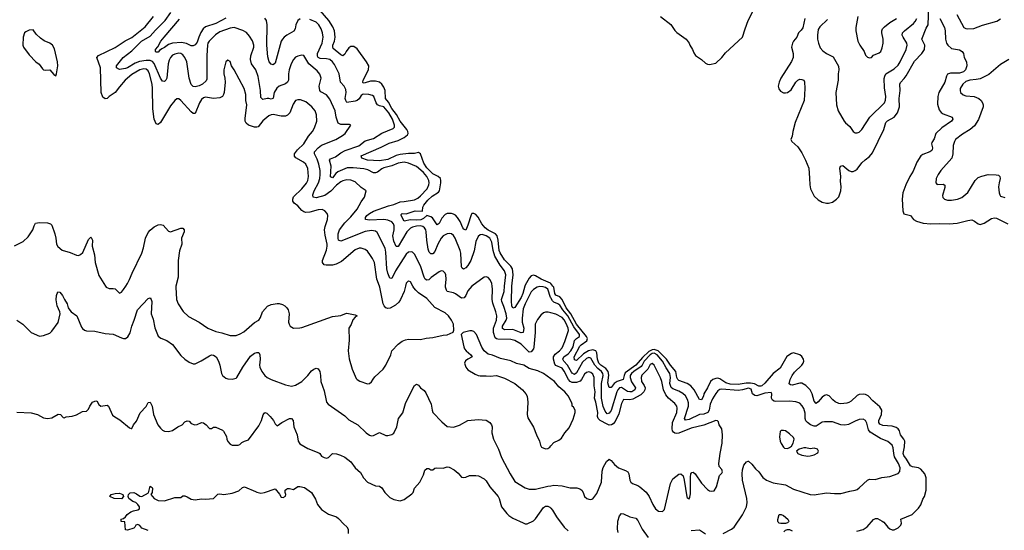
# Model space of a CAD drawing. Header units: inches. Extents: x 2001573 to 2220545, y 644482 to 846830.
# Tile 168 of 256: x 2074817 to 2084426, y 707620 to 712599. Entities that reach past the tile are written whole.
import ezdxf

# ---------------------------------------------------------------- set-up
doc = ezdxf.new("R2010")
doc.units = ezdxf.units.IN
doc.header["$MEASUREMENT"] = 0
for name, color, linetype in [('C0770', 7, 'Continuous'), ('C0771', 7, 'Continuous'), ('C0780', 7, 'Continuous'), ('C0781', 7, 'Continuous')]:
    doc.layers.add(name, color=color, linetype=linetype)

msp = doc.modelspace()

# ---------------------------------------------------------------- linework, layer by layer
at = {"layer": 'C0770', "color": 5}
for points, elevation in [([(2075654.5, 710000), (2075660.7, 709990), (2075690, 709978.4), (2075730, 709979.3), (2075750, 709974.8), (2075790, 709931.3), (2075810, 709942.8), (2075830, 709966.8), (2075852.6, 710000)], 380), ([(2076342.5, 710000), (2076340.2, 709990), (2076348.8, 709870), (2076363.8, 709830), (2076412.4, 709752.4), (2076464.9, 709704.9), (2076570, 709650.6), (2076654.8, 709590), (2076730, 709557.3), (2076790, 709545.8), (2076870, 709519.5), (2076930, 709520.4), (2076970, 709537.1), (2077003.3, 709556.7), (2077110, 709645.5), (2077150, 709668.5), (2077166.1, 709693.9), (2077186.6, 709750), (2077234.2, 709805.8), (2077270, 709821.9), (2077330, 709831.6), (2077350, 709830.9), (2077381.6, 709821.6), (2077403.6, 709810), (2077424, 709790), (2077436, 709770), (2077445.7, 709730), (2077440.4, 709650), (2077445.5, 709630), (2077456, 709610), (2077490, 709591), (2077550, 709594), (2077570, 709599.1), (2077870, 709705), (2077950, 709714), (2077990, 709732.4), (2078010, 709735.8), (2078090, 709721), (2078111.3, 709710), (2078090, 709699), (2078066.9, 709673.1), (2078052, 709628), (2078030.4, 709589.6), (2078033.7, 709473.7), (2078022.7, 709370), (2078031.8, 709291.8), (2078061.6, 709190), (2078101.7, 709101.7), (2078110.8, 709090), (2078135.3, 709075.3), (2078210, 709047.7), (2078230, 709050.6), (2078250, 709067.7), (2078265.3, 709094.7), (2078284.2, 709115.8), (2078364, 709190), (2078390, 709231), (2078440.5, 709330), (2078449.6, 709370), (2078510, 709434.9), (2078550, 709463.8), (2078582.6, 709477.4), (2078610, 709483.1), (2078730, 709481.6), (2078785.3, 709494.7), (2078850, 709499.3), (2078950, 709523), (2078990, 709527.3), (2079048.7, 709551.3), (2079055.3, 709570), (2079049.6, 709630), (2079032.8, 709670), (2079002.4, 709710), (2078970, 709740.5), (2078870, 709794), (2078790, 709882), (2078710, 709936.4), (2078681.9, 709961.9), (2078663.7, 709983.7), (2078654.5, 710000)], 380), ([(2078580.9, 710000), (2078569.1, 709950), (2078533, 709870), (2078516.4, 709843.6), (2078483.7, 709816.3), (2078433, 709787), (2078410, 709783.5), (2078390, 709791), (2078373.1, 709810), (2078363.5, 709830), (2078331.9, 709990), (2078328, 710000)], 380), ([(2079230.3, 710000), (2079230, 709999.7), (2079190, 709956.3), (2079170, 709909.6), (2079153.5, 709886.5), (2079130, 709884.4), (2079070, 709927.4), (2079050, 709936.4), (2078990, 709949.8), (2078981, 709961), (2078972, 709992), (2078972.7, 710000)], 360), ([(2080000, 709740), (2079973, 709747), (2079950, 709746.6), (2079930, 709739.7), (2079902.4, 709717.6), (2079870, 709676.2), (2079849.3, 709630.7), (2079849.1, 709550), (2079835.1, 709404.9), (2079830, 709389.8), (2079810, 709361.1), (2079790, 709356.8), (2079710, 709435.6), (2079650, 709471.9), (2079610, 709479.2), (2079484.2, 709484.2), (2079470, 709486.2), (2079457.5, 709497.5), (2079442.3, 709550), (2079439.6, 709590), (2079469.9, 709670), (2079474.1, 709710), (2079465.2, 709750), (2079435.2, 709835.2), (2079428.5, 709870), (2079431.5, 709971.5), (2079428.3, 710000)], 360), ([(2080000, 709886), (2079997.6, 709890), (2079970.4, 709970), (2079950, 709987.5), (2079924.5, 709995.5), (2079890, 709997.3), (2079868.3, 709991.7), (2079830, 709967.7), (2079810, 709945.7), (2079750, 709828.7), (2079730, 709778.4), (2079721.4, 709690), (2079721.5, 709650), (2079738.2, 709590), (2079730, 709549.7), (2079710, 709544.1), (2079630, 709578.6), (2079550, 709574.7), (2079528.5, 709588.5), (2079530.5, 709610), (2079563.8, 709670), (2079569.6, 709690), (2079565.4, 709730), (2079543.2, 709803.2), (2079522.1, 709850), (2079519.7, 709870), (2079544.2, 709950), (2079549.8, 710000)], 340), ([(2079747, 710000), (2079727.5, 709930), (2079710, 709891.3), (2079650, 709792.6), (2079630, 709784.7), (2079620.2, 709810), (2079615.3, 709855.3), (2079620.8, 710000)], 320), ([(2074790, 709668), (2074848.5, 709630), (2074904.9, 709570), (2074930, 709550.4), (2075010, 709514.4), (2075050, 709518.4), (2075110, 709542), (2075130, 709560.5), (2075192.6, 709647.4), (2075212.4, 709730), (2075209.7, 709750), (2075183.5, 709810), (2075173.6, 709866.4), (2075175.1, 709910), (2075190, 709944.7), (2075210, 709941), (2075234, 709910), (2075254, 709870), (2075282, 709830), (2075290.6, 709790), (2075305.1, 709765.1), (2075319.1, 709750), (2075375.8, 709710), (2075421.5, 709601.5), (2075429.3, 709589.3), (2075450, 709572.9), (2075470, 709565.8), (2075550, 709561.6), (2075650, 709539.8), (2075730, 709532.1), (2075810, 709495.3), (2075830, 709490.3), (2075850, 709491.7), (2075873, 709507), (2075896, 709544), (2075912.7, 709610), (2075935.9, 709670), (2075966, 709770), (2076070, 709880.5), (2076090, 709887.3), (2076101.6, 709870), (2076106.4, 709850), (2076100.3, 709730), (2076119.7, 709679.7), (2076134.8, 709594.8), (2076170, 709514), (2076194, 709494), (2076252.2, 709472.2), (2076310, 709431.6), (2076390, 709326), (2076430, 709287.7), (2076470, 709259.1), (2076510, 709242), (2076530, 709243), (2076588.3, 709271.7), (2076670, 709322.4), (2076690, 709330.3), (2076710, 709328.5), (2076733.4, 709310), (2076756.9, 709270), (2076770.5, 709229.5), (2076785.5, 709150), (2076797.3, 709130), (2076830, 709104.9), (2076850, 709095.5), (2076890, 709093.4), (2076930, 709104), (2076936, 709110), (2076994.2, 709210), (2077070, 709318.9), (2077110, 709348.7), (2077130, 709354.4), (2077150, 709353.4), (2077159.5, 709330), (2077163.6, 709290), (2077157.4, 709230), (2077161.7, 709210), (2077179.5, 709170), (2077209.4, 709129.4), (2077231, 709111), (2077270, 709091.3), (2077410, 709039.6), (2077470, 709025.7), (2077510, 709034.4), (2077570, 709072.2), (2077629.6, 709130), (2077665.7, 709174.3), (2077688.6, 709191.4), (2077710, 709200.3), (2077730, 709195.8), (2077747.7, 709167.7), (2077754.3, 709130), (2077755.8, 709070), (2077790, 708981), (2077806.5, 708886.5), (2077812, 708870), (2077827, 708850), (2077990, 708735.3), (2078030, 708698.7), (2078117.3, 708650), (2078197.3, 708570), (2078230, 708548), (2078250, 708542), (2078270, 708543), (2078330, 708573), (2078390, 708543.8), (2078410, 708543.8), (2078450, 708554.9), (2078470, 708567.7), (2078497, 708630), (2078515.1, 708710), (2078554.7, 708765.3), (2078583.6, 708856.4), (2078650, 708996.3), (2078670, 709033.4), (2078690, 709044.9), (2078710, 709034), (2078728, 709010), (2078763, 708983), (2078780.7, 708960.7), (2078831.8, 708850), (2078842.4, 708790), (2078850.5, 708770), (2078936.3, 708676.3), (2078990, 708633), (2079050, 708625.5), (2079110, 708646.4), (2079190, 708690.4), (2079290, 708701.6), (2079370, 708694.8), (2079404.7, 708670), (2079421, 708650), (2079427.3, 708630), (2079426, 708570), (2079441.6, 708510), (2079488.8, 708410), (2079519.5, 708330), (2079603.1, 708170), (2079650, 708097.1), (2079750, 708033.4), (2079790, 708022.6), (2079850, 708020.8), (2079970, 708050.2), (2080000, 708054.7)], 360), ([(2080000, 709097.4), (2079929.3, 709150), (2079873.6, 709173.6), (2079790, 709196.3), (2079737.2, 709230), (2079665.1, 709245.1), (2079610, 709271.2), (2079510, 709296.3), (2079430, 709327.3), (2079390, 709338), (2079351.2, 709371.2), (2079326.3, 709406.3), (2079275.1, 709530), (2079250, 709559), (2079230, 709565.2), (2079210, 709565.2), (2079144.7, 709550), (2079124.7, 709530), (2079150.7, 709410), (2079158.8, 709390), (2079174.8, 709370), (2079221, 709330), (2079231.3, 709310), (2079190, 709289.4), (2079167.4, 709272.6), (2079159.3, 709250), (2079170, 709211.3), (2079190, 709186), (2079260.9, 709140.9), (2079290, 709130.6), (2079310, 709125.5), (2079370, 709127.7), (2079410, 709123), (2079470, 709130.4), (2079550, 709103.1), (2079650.3, 709050.3), (2079723, 708990), (2079757.3, 708950), (2079768, 708928), (2079776.4, 708870), (2079768.4, 708750), (2079775.6, 708715.6), (2079830, 708624.7), (2079860.5, 708550), (2079891, 708490), (2079901, 708450), (2079910.7, 708430.7), (2079950, 708414.8), (2079970, 708417.3), (2079990, 708430.8), (2080000, 708442.1)], 380), ([(2074790, 708770.6), (2074930, 708766.7), (2074990, 708748.4), (2075050, 708717.1), (2075088.6, 708708.6), (2075130, 708716.3), (2075191.6, 708751.6), (2075214, 708750), (2075241, 708721), (2075250, 708718), (2075270, 708726), (2075328.4, 708731.6), (2075370, 708744.7), (2075430, 708778), (2075470, 708781), (2075490, 708802), (2075501.2, 708830), (2075529.2, 708870), (2075550, 708880.7), (2075570, 708881), (2075590, 708846), (2075610, 708830.7), (2075670, 708838.8), (2075684.7, 708830), (2075723.4, 708743.4), (2075744.9, 708724.9), (2075795.8, 708695.8), (2075890, 708618), (2075906, 708614), (2075910, 708614), (2075929, 708650), (2075957.2, 708682.8), (2075994, 708766), (2076051.9, 708828.1), (2076070, 708864.7), (2076090, 708870.6), (2076110, 708831.3), (2076123.8, 708750), (2076166.4, 708650), (2076190, 708616.3), (2076210, 708597.3), (2076230, 708586), (2076270, 708584), (2076310, 708594), (2076361.2, 708630), (2076401.2, 708650), (2076430, 708678.8), (2076450, 708686.8), (2076470, 708682.8), (2076490, 708660.7), (2076527, 708647), (2076549.5, 708650.5), (2076590, 708671), (2076610, 708667.3), (2076636, 708650), (2076670, 708612), (2076690, 708612), (2076710, 708624.7), (2076730, 708624.7), (2076798, 708598), (2076807.5, 708587.5), (2076834.4, 708534.4), (2076838.8, 708510), (2076850, 708486), (2076870, 708460.7), (2076890, 708450.8), (2076950, 708451), (2076964.7, 708455.3), (2076984.8, 708475.2), (2077009.5, 708490.5), (2077050, 708501), (2077150, 708638), (2077177.4, 708690), (2077193.3, 708746.7), (2077210, 708767.3), (2077230, 708762), (2077263.1, 708730), (2077295.3, 708690), (2077310, 708658.8), (2077330, 708638.8), (2077375.1, 708670), (2077449.8, 708710.2), (2077470.8, 708710), (2077486, 708690), (2077491.7, 708630), (2077525.7, 708550), (2077535.5, 708490), (2077550, 708464), (2077630, 708416), (2077736.3, 708376.3), (2077747.7, 708367.7), (2077764.1, 708344.1), (2077788.6, 708328.6), (2077810, 708323.1), (2077831, 708329), (2077870, 708367.3), (2077910, 708364), (2077946.8, 708353.2), (2077990, 708331.7), (2078050, 708288.5), (2078092.2, 708230), (2078142, 708182), (2078173.4, 708130), (2078210, 708087.7), (2078290, 708053.4), (2078330, 708050.7), (2078350, 708034), (2078381.1, 707990), (2078430, 707939.5), (2078470, 707918.7), (2078530, 707906.7), (2078550, 707912.4), (2078570, 707920.5), (2078645.1, 707974.9), (2078657, 707990), (2078670, 708030.8), (2078722.7, 708090), (2078758, 708162), (2078770, 708204.7), (2078790, 708222), (2078810, 708222.8), (2078830, 708211), (2078848.9, 708211.1), (2078870, 708226), (2078889.5, 708230.5), (2078950, 708227.3), (2078990, 708237.3), (2079010, 708234.8), (2079058.8, 708210), (2079097.3, 708177.3), (2079130, 708138.8), (2079150, 708134), (2079170, 708137.3), (2079206.8, 708153.2), (2079270, 708155.8), (2079296, 708150), (2079350, 708120.4), (2079370, 708101.6), (2079405.1, 708045.1), (2079487.9, 707947.9), (2079497.6, 707930), (2079520.3, 707850), (2079570, 707784.9), (2079590, 707765.5), (2079630, 707739.3), (2079730, 707692), (2079750, 707684.4), (2079770, 707683.8), (2079830, 707711.8), (2079850, 707730.4), (2079930, 707843.1), (2079950, 707854.9), (2079970, 707855.8), (2079990, 707845.5), (2080000, 707834.2)], 340), ([(2076070, 707619), (2076010, 707642), (2075990, 707668), (2075970, 707675.3), (2075951.6, 707668.4), (2075942, 707650), (2075930, 707642), (2075870, 707622), (2075850, 707626), (2075842, 707702), (2075807.3, 707707.3), (2075806, 707730), (2075830, 707734), (2075850, 707752), (2075865.6, 707774.4), (2075900.2, 707799.8), (2075929.1, 707810.9), (2075970, 707818), (2075988, 707830), (2075985.2, 707850), (2075971.4, 707871.4), (2075949, 707890), (2075921.3, 707901.3), (2075880.9, 707930), (2075874.5, 707950), (2075878, 707970), (2075896.1, 707983.9), (2075930, 707988.7), (2075956.9, 707976.9), (2075990, 707953), (2076010, 707950.6), (2076074.6, 707985.4), (2076090, 708050.6), (2076110, 708038), (2076113.4, 708030), (2076110.7, 707990), (2076098, 707970), (2076128, 707930), (2076169, 707909), (2076230, 707907), (2076330, 707939.3), (2076390, 707938.8), (2076410, 707956), (2076430, 707954.8), (2076450, 707947.3), (2076490, 707924), (2076530, 707917.3), (2076590, 707926.8), (2076630, 707924), (2076709.5, 707930.5), (2076750, 707970.7), (2076770, 707976.3), (2076810, 707970.6), (2076890, 707983), (2076955.1, 708004.9), (2076990, 708036), (2077010, 708042.8), (2077119.5, 707999.5), (2077130, 707991), (2077170, 707982.8), (2077206, 707990), (2077310, 708024.7), (2077353.7, 707973.7), (2077370, 707942), (2077390, 707941), (2077410, 707954), (2077415.3, 707970), (2077409, 707989), (2077409, 708010), (2077420.2, 708019.8), (2077430, 708026), (2077450, 708026), (2077490, 708018), (2077530, 708046), (2077552.5, 708047.5), (2077596.9, 708036.9), (2077664, 707990), (2077703.8, 707923.8), (2077723.1, 707870), (2077761.9, 707821.9), (2077830, 707778.2), (2077910.5, 707750), (2077930, 707734.4), (2077978.9, 707678.9), (2078010, 707653.4), (2078021.3, 707630), (2078022.6, 707590)], 320)]:
    msp.add_lwpolyline(points, dxfattribs=dict(at, elevation=elevation))
at = {"layer": 'C0770', "color": 5, "elevation": 320}
msp.add_lwpolyline([(2075810, 707927.6), (2075738, 707930), (2075697.2, 707950), (2075709, 707970), (2075750, 707978.9), (2075790, 707981.1), (2075824, 707970), (2075831, 707950)], close=True, dxfattribs=at)
at = {"layer": 'C0771', "color": 5}
for points, elevation in [([(2079620.8, 710000), (2079622, 710030), (2079631.4, 710111.4), (2079626.3, 710170), (2079610, 710196.7), (2079550, 710256.6), (2079505.6, 710325.6), (2079497.6, 710350), (2079486.6, 710450), (2079477.3, 710490), (2079459.7, 710510), (2079390, 710546.4), (2079361.3, 710570), (2079327, 710610), (2079290, 710675.2), (2079270, 710698.3), (2079249.2, 710710.8), (2079230, 710708.2), (2079222.7, 710697.3), (2079190, 710594.5), (2079170, 710548.2), (2079150, 710557.4), (2079140.9, 710570), (2079115, 710630), (2079090, 710670.9), (2079070, 710692), (2079050, 710703.8), (2079030, 710708.9), (2078990, 710708.2), (2078970, 710700.6), (2078936.2, 710663.8), (2078910, 710611.5), (2078890, 710599.7), (2078846.3, 710666.3), (2078830, 710676.8), (2078790, 710688.6), (2078758.8, 710661.2), (2078731.3, 710648.7), (2078690, 710644.1), (2078630, 710646.4), (2078570, 710633.5), (2078539.8, 710690), (2078540.6, 710699.4), (2078548.7, 710710), (2078590, 710707.2), (2078676.6, 710736.6), (2078747.6, 710732.4), (2078752, 710770), (2078760.4, 710790), (2078799.2, 710840.8), (2078843.2, 710876.8), (2078904.2, 710915.8), (2078914.4, 710930), (2078926.9, 711010), (2078928, 711030), (2078922.6, 711050), (2078900.2, 711070), (2078850, 711097.7), (2078790, 711153.2), (2078760, 711200), (2078730, 711291.4), (2078710, 711303.2), (2078670, 711293.3), (2078610, 711295.9), (2078530, 711285.8), (2078490, 711275.1), (2078410, 711235.4), (2078330, 711221.8), (2078210, 711227.9), (2078156.9, 711250), (2078148.9, 711271.1), (2078344, 711355.9), (2078423.7, 711396.3), (2078510, 711420.9), (2078570, 711451.9), (2078603.1, 711476.9), (2078609.9, 711490), (2078606.6, 711510), (2078595.7, 711530), (2078529.6, 711609.6), (2078493.9, 711673.9), (2078450, 711734.4), (2078414.9, 711794.9), (2078387, 711830), (2078384.5, 711910), (2078370, 711942.9), (2078350, 711971.7), (2078327.8, 711990), (2078290, 712001.5), (2078240.1, 711999.9), (2078190, 711982.3), (2078170, 711980.7), (2078166.2, 711990), (2078170.7, 712010), (2078222.5, 712110), (2078224.2, 712150), (2078203.2, 712190), (2078110, 712314), (2078076.5, 712336.5), (2078050, 712337), (2078030, 712325.5), (2078003.2, 712290), (2077990, 712262.4), (2077970, 712246.2), (2077950, 712256.5), (2077878, 712318), (2077871.6, 712330), (2077874.3, 712350), (2077888.7, 712390), (2077896.5, 712430), (2077889.9, 712490), (2077873.4, 712530), (2077834.7, 712590), (2077683.7, 712763.7)], 320), ([(2078328, 710000), (2078301.2, 710070), (2078278.6, 710230), (2078261.2, 710270), (2078240.6, 710300.6), (2078210, 710341.1), (2078190, 710358.5), (2078150, 710370.9), (2078130, 710369.7), (2078090, 710353.5), (2077958.3, 710241.7), (2077906.3, 710213.7), (2077870, 710205.4), (2077806.7, 710206.7), (2077789.5, 710210), (2077771.1, 710230), (2077772.5, 710252.5), (2077810, 710352.4), (2077818.5, 710390), (2077818.1, 710410), (2077797.3, 710497.3), (2077790.6, 710550), (2077797.2, 710582.9), (2077820.3, 710650), (2077823.1, 710690), (2077816.3, 710710), (2077795.6, 710735.6), (2077768, 710748), (2077730, 710745.7), (2077650, 710722.2), (2077610, 710720.6), (2077590, 710725.4), (2077570, 710739), (2077530, 710783.4), (2077494.4, 710810), (2077482.6, 710830), (2077481.7, 710850), (2077489.4, 710870.6), (2077570.7, 710950), (2077615.5, 711004.5), (2077627.7, 711030), (2077635.9, 711070), (2077629.2, 711149.2), (2077610, 711189.7), (2077586.6, 711210), (2077512.2, 711252.2), (2077498.5, 711270), (2077500.3, 711290), (2077529.8, 711330), (2077589.1, 711390), (2077636.7, 711463.3), (2077675.8, 711510), (2077695.2, 711544.8), (2077717.3, 711610), (2077715.1, 711670), (2077701.1, 711710), (2077669.7, 711750), (2077610, 711797.4), (2077557.7, 711817.7), (2077530, 711818.7), (2077507.8, 711812.2), (2077484.8, 711775.2), (2077452.6, 711690), (2077431.6, 711668.4), (2077410, 711658), (2077370, 711658.4), (2077290, 711674.5), (2077270, 711671.4), (2077250, 711661.2), (2077190, 711611.5), (2077144.6, 711555.4), (2077130, 711549.8), (2077110, 711550.7), (2077051.1, 711570), (2077028.9, 711588.9), (2077017.7, 711610), (2077016.2, 711636.2), (2077032.5, 711770), (2077025.5, 711810), (2077024.1, 711870), (2077009, 711929), (2076910.7, 712110.7), (2076884.5, 712150), (2076871.5, 712191.5), (2076850, 712205.2), (2076830, 712188.7), (2076809.1, 712110), (2076809.1, 712070), (2076818.7, 712030), (2076820.9, 711990), (2076811.9, 711890), (2076807.7, 711870), (2076795.5, 711850), (2076770, 711836.5), (2076710, 711830.6), (2076630, 711843.2), (2076610, 711838.8), (2076590, 711822), (2076572.1, 711790), (2076530, 711685.1), (2076516.7, 711683.3), (2076510, 711683), (2076490, 711699.7), (2076390, 711811.2), (2076370, 711826.6), (2076350, 711826.3), (2076330, 711811.3), (2076290, 711759.2), (2076190, 711596.3), (2076170, 711577.4), (2076150, 711583.5), (2076129.9, 711630), (2076115.7, 711730), (2076113.7, 711930), (2076109.5, 711970), (2076085.2, 712070), (2076070, 712101.4), (2076050, 712117.6), (2076030, 712120.5), (2075990, 712110.4), (2075910, 712063.4), (2075847, 712010), (2075790, 711945), (2075750, 711887.9), (2075689.5, 711850.5), (2075670, 711831.1), (2075650, 711828.3), (2075630, 711844.7), (2075612.7, 711890), (2075606.2, 712130), (2075569.8, 712230.2), (2075586, 712250), (2075750, 712327.7), (2075847, 712392.9), (2075910, 712425.1), (2076042.5, 712530), (2076123.7, 712630)], 380), ([(2078972.7, 710000), (2078978.9, 710070), (2078976.4, 710110), (2078970, 710126), (2078950, 710146.6), (2078930, 710149.5), (2078910, 710140.7), (2078833.4, 710086.6), (2078810, 710062.7), (2078790, 710060.3), (2078775.8, 710070), (2078763.9, 710090), (2078733.5, 710190), (2078690, 710276.9), (2078670, 710311.5), (2078650, 710331.6), (2078636.2, 710336.2), (2078610, 710330.9), (2078590, 710313.1), (2078484.8, 710150), (2078450, 710077), (2078430, 710078.4), (2078410, 710126.6), (2078400.7, 710170), (2078390.9, 710330.9), (2078383.7, 710370), (2078304.2, 710524.2), (2078290, 710537.2), (2078250, 710544.5), (2078190, 710535.3), (2077950, 710439.2), (2077930, 710449.6), (2077925.4, 710470), (2077925.6, 710510), (2077936.8, 710550), (2077990, 710619.3), (2078050, 710676.5), (2078110.6, 710750), (2078150, 710823.1), (2078181.3, 710870), (2078198, 710930), (2078150, 710963.5), (2078090, 711018.3), (2078050, 711033.8), (2078010, 711036.2), (2077970, 711029), (2077950, 711018.6), (2077910, 710985.2), (2077852.8, 710927.2), (2077794.4, 710885.6), (2077710, 710863.4), (2077681.1, 710870), (2077677.1, 710890), (2077691.9, 710930), (2077732.5, 711007.5), (2077744.8, 711050), (2077750.4, 711090), (2077749.4, 711130), (2077736.9, 711190), (2077720.4, 711240.4), (2077694.5, 711290), (2077695.7, 711310), (2077729, 711351), (2077763.1, 711376.9), (2077901.6, 711430), (2077968, 711470), (2077992.1, 711490), (2078048, 711570), (2078036.5, 711576.5), (2078018.4, 711578.4), (2077950, 711578), (2077925.3, 711590), (2077904.7, 711650), (2077895.4, 711710), (2077844.6, 711824.6), (2077810, 711866.8), (2077757.5, 711897.5), (2077744.8, 711910), (2077741, 711950), (2077758.2, 712030), (2077746.6, 712066.6), (2077719.7, 712099.7), (2077638.9, 712170), (2077590, 712249.5), (2077570, 712253.6), (2077530, 712245.1), (2077510, 712233), (2077490.3, 712210), (2077468, 712170), (2077448.6, 712111.4), (2077440.9, 712070), (2077440.2, 712010), (2077430.2, 711990), (2077410, 711975.3), (2077350, 711950.6), (2077327.2, 711932.8), (2077299.7, 711890), (2077290, 711835.3), (2077286, 711830), (2077270, 711825.4), (2077250, 711832), (2077231.5, 711831.5), (2077190, 711822.7), (2077170, 711839.5), (2077165.7, 711910), (2077146, 712046), (2077121.7, 712110), (2077079.3, 712170), (2077068.3, 712210), (2077072.5, 712247.5), (2077100.7, 712330), (2077101.2, 712350), (2077090, 712393.6), (2077060, 712440), (2077030, 712473.7), (2076994.2, 712494.2), (2076910, 712522.3), (2076870, 712516.5), (2076770, 712479.6), (2076729.3, 712450.7), (2076664.9, 712390), (2076654.5, 712370), (2076651, 712350), (2076643.1, 712250), (2076642.2, 712017.8), (2076635.9, 712004.1), (2076601.3, 711970), (2076570, 711954.7), (2076530, 711946.2), (2076510, 711948.4), (2076490, 711967.6), (2076470, 712029.2), (2076448.7, 712190), (2076430, 712232), (2076410, 712255.9), (2076389.2, 712269.2), (2076370, 712272.4), (2076330, 712264.3), (2076307.5, 712252.5), (2076287.3, 712230), (2076275, 712205), (2076265.7, 712170), (2076251.6, 712028.4), (2076244, 712010), (2076230, 711997.6), (2076210, 712001.4), (2076190, 712028.4), (2076130, 712173.2), (2076112.3, 712192.3), (2076090, 712200.3), (2076050, 712202.7), (2075987, 712193), (2075944.3, 712175.7), (2075870, 712129.1), (2075850, 712123.4), (2075790, 712115.1), (2075762.9, 712130), (2075761.6, 712150), (2075827.1, 712230), (2075910, 712296.6), (2076005.6, 712390), (2076090, 712438.3), (2076143, 712497), (2076238.3, 712590), (2076292.5, 712670)], 360), ([(2076827.3, 712612.7), (2076730, 712561.2), (2076630, 712528.7), (2076608.3, 712511.7), (2076583.9, 712476.1), (2076564, 712430), (2076550, 712378.7), (2076530, 712353), (2076510, 712343.5), (2076490, 712346), (2076446.1, 712366.1), (2076397.5, 712377.5), (2076309.6, 712370.4), (2076270, 712357.5), (2076230, 712329.2), (2076203.4, 712316.6), (2076181.7, 712298.3), (2076170, 712281.3), (2076150, 712282.4), (2076141.6, 712290), (2076143.6, 712310), (2076166.4, 712333.6), (2076196.2, 712390), (2076226.5, 712430), (2076376.8, 712603.2)], 340), ([(2077553.5, 712606.5), (2077530.4, 712590), (2077513.4, 712550), (2077506.4, 712510), (2077494.1, 712485.9), (2077424.4, 712450), (2077397.8, 712430), (2077381.2, 712410), (2077370, 712389.7), (2077310, 712176), (2077290, 712158.7), (2077270, 712167.2), (2077253.3, 712190), (2077238.1, 712238.1), (2077228.4, 712351.6), (2077233, 712550), (2077224.8, 712590), (2077210, 712614.7)], 340), ([(2079549.8, 710000), (2079562.3, 710110), (2079548.8, 710148.8), (2079505, 710205), (2079454.1, 710294.1), (2079436.4, 710350), (2079426.2, 710430), (2079406, 710470), (2079370, 710492.3), (2079330, 710504.1), (2079310, 710499.8), (2079290, 710484), (2079270, 710437), (2079254, 710346), (2079218.6, 710250), (2079190, 710201.5), (2079170, 710180.4), (2079148, 710168), (2079134.9, 710174.9), (2079130, 710188.7), (2079120.9, 710320.9), (2079114.8, 710350), (2079066.5, 710470), (2079050, 710494.5), (2079030, 710509.8), (2079010, 710513.8), (2078990, 710511.6), (2078950, 710492.7), (2078930, 710468.6), (2078897, 710410), (2078870, 710339.8), (2078850, 710317.3), (2078830, 710315.3), (2078813.3, 710333.3), (2078803.1, 710363.1), (2078789, 710449), (2078784.5, 710530), (2078779.4, 710550), (2078767.7, 710570), (2078750, 710582.7), (2078730, 710587.7), (2078690, 710587.4), (2078650, 710576.3), (2078630, 710565.6), (2078595.5, 710530), (2078510, 710387.7), (2078490, 710388.2), (2078470, 710438.3), (2078460.1, 710490), (2078471.7, 710550), (2078472.4, 710590), (2078466, 710610), (2078450, 710627.3), (2078410, 710643.4), (2078370, 710649.5), (2078230, 710643.1), (2078191.8, 710650), (2078190.9, 710670), (2078206.3, 710690), (2078230.9, 710710), (2078270, 710732.2), (2078417, 710782.9), (2078470, 710796.4), (2078530, 710822.3), (2078570, 710825.3), (2078670, 710843.9), (2078701.2, 710858.8), (2078730, 710883.2), (2078793, 710950), (2078809.8, 710990), (2078812.6, 711010), (2078810.5, 711030), (2078791.4, 711070), (2078756.4, 711110), (2078710, 711152.5), (2078690, 711166.5), (2078610, 711201.7), (2078570, 711209.2), (2078510, 711198.7), (2078450, 711172.8), (2078370, 711153.3), (2078350, 711143.7), (2078310, 711111.4), (2078290, 711105), (2078270, 711107.3), (2078215, 711135), (2078174.6, 711145.4), (2078070, 711155.8), (2078013.3, 711153.3), (2077923.2, 711116.8), (2077901.8, 711098.2), (2077870, 711057.7), (2077850, 711065.6), (2077856.5, 711170), (2077840.6, 711230), (2077850, 711243.6), (2077899.4, 711260.6), (2077950, 711299.8), (2077994.9, 711325.1), (2078128.4, 711370), (2078190, 711418.8), (2078270, 711442.2), (2078350, 711492.8), (2078463.3, 711536.7), (2078476.1, 711550), (2078476.5, 711570), (2078455.8, 711630), (2078418.8, 711690), (2078370, 711748.5), (2078330, 711758.1), (2078309.6, 711769.6), (2078295.4, 711790), (2078272.6, 711850), (2078258.8, 711858.8), (2078224, 711870), (2078170, 711872.1), (2078150, 711858.8), (2078130.9, 711829.1), (2078110.1, 711809.9), (2078090, 711803.4), (2078010, 711793.3), (2077998.5, 711810), (2077995.1, 711830), (2078002.5, 711890), (2077998.8, 711918.8), (2077983.5, 711950), (2077947.3, 711990), (2077936.1, 712070), (2077890, 712163.1), (2077870, 712187.9), (2077842.6, 712210), (2077810, 712219.1), (2077750, 712222), (2077730.4, 712230.4), (2077723.9, 712243.9), (2077724.7, 712270), (2077768.8, 712370), (2077777.2, 712430), (2077771.7, 712470), (2077759.1, 712510), (2077735, 712550), (2077710, 712573.8), (2077650, 712602.2)], 340), ([(2074767.1, 710392.9), (2074850, 710435.3), (2074898.3, 710481.7), (2074946.2, 710550), (2074956.9, 710590), (2074970, 710614.9), (2075010, 710623.1), (2075090, 710618.3), (2075119.1, 710610), (2075130, 710594.8), (2075159, 710510), (2075170.2, 710470), (2075176.9, 710410), (2075190, 710386), (2075232.2, 710352.2), (2075310.1, 710330.1), (2075370, 710301.5), (2075390, 710300.3), (2075410, 710308.5), (2075431.8, 710328.2), (2075490, 710456), (2075510, 710478), (2075514.4, 710474.4), (2075526.8, 710450), (2075526, 710390), (2075546, 710306), (2075555.2, 710230), (2075590, 710104), (2075654.5, 710000)], 380), ([(2075852.6, 710000), (2075870, 710025.5), (2075890, 710064.9), (2075913.6, 710126.4), (2076010, 710322), (2076026.3, 710373.7), (2076045.3, 710470), (2076070, 710523.1), (2076090, 710547.2), (2076130, 710580.3), (2076170, 710599), (2076190, 710602.3), (2076216.7, 710596.7), (2076270, 710538), (2076290, 710530.4), (2076390, 710564.9), (2076410, 710566), (2076422.8, 710550), (2076420.7, 710530), (2076395.5, 710470), (2076399.5, 710410), (2076375.6, 710344.4), (2076364.2, 710250), (2076363, 710090), (2076342.5, 710000)], 380), ([(2079428.3, 710000), (2079425.3, 710025.3), (2079410, 710063.7), (2079390, 710084.5), (2079370, 710091.6), (2079350, 710087.3), (2079230.3, 710000)], 360), ([(2080000, 710025.7), (2079996.4, 710030), (2079907.6, 710067.6), (2079850, 710102.3), (2079830, 710108.2), (2079810, 710102.7), (2079790, 710079.9), (2079749.8, 710010.2), (2079747, 710000)], 320), ([(2078654.5, 710000), (2078630, 710043.6), (2078614, 710050), (2078610, 710051.2), (2078588, 710030), (2078580.9, 710000)], 380)]:
    msp.add_lwpolyline(points, dxfattribs=dict(at, elevation=elevation))
at = {"layer": 'C0771', "color": 5, "elevation": 420}
msp.add_lwpolyline([(2074950, 712502), (2074910, 712497.2), (2074877.5, 712482.5), (2074864, 712470), (2074850.5, 712430), (2074846.4, 712350), (2074854.8, 712330), (2074910, 712257.3), (2074974.8, 712190), (2075005.8, 712165.8), (2075039.1, 712119.1), (2075050, 712110.8), (2075070, 712106.8), (2075110, 712111), (2075150, 712064.7), (2075170, 712052), (2075177.2, 712070), (2075189.5, 712150), (2075187.6, 712190), (2075156.2, 712316.2), (2075138.4, 712350), (2075112.3, 712370), (2075054.6, 712394.6), (2075019.6, 712419.6), (2074979.3, 712459.3)], close=True, dxfattribs=at)
at = {"layer": 'C0780', "color": 5}
for points, elevation in [([(2082988, 707610), (2083050, 707626.7), (2083086.1, 707653.9), (2083150, 707723.8), (2083170, 707734.9), (2083190, 707735.5), (2083234, 707710), (2083250, 707698), (2083290.5, 707650), (2083310, 707632.7), (2083330, 707623), (2083350, 707623), (2083390, 707643.8), (2083416.2, 707670), (2083421.6, 707690), (2083417.2, 707730), (2083525.9, 707774.1), (2083590, 707835.5), (2083612.3, 707867.7), (2083630, 707924.7), (2083646, 707950), (2083662.9, 708010), (2083664.6, 708130), (2083649.9, 708170), (2083610, 708214.8), (2083590, 708228.3), (2083530, 708237.5), (2083509.5, 708249.5), (2083472.4, 708312.4), (2083444.4, 708350), (2083437.5, 708370), (2083452.3, 708432.3), (2083454.2, 708490), (2083445.7, 708510), (2083414, 708550), (2083402.9, 708590), (2083390.5, 708610), (2083370, 708622.9), (2083330, 708636.4), (2083241.2, 708641.2), (2083210, 708653.3), (2083200.2, 708670), (2083202.4, 708690), (2083228.5, 708750), (2083231.1, 708791.1), (2083210, 708822.7), (2083142.6, 708882.6), (2083098.6, 708930), (2083070, 708943.6), (2083050, 708946.8), (2083010, 708942.6), (2082990, 708933.2), (2082930, 708879.3), (2082910, 708867.8), (2082890, 708860.5), (2082830, 708854.5), (2082810, 708856.1), (2082774.3, 708874.3), (2082751.9, 708891.9), (2082717.7, 708930), (2082690, 708940.2), (2082670, 708934.6), (2082650, 708918), (2082610, 708871.9), (2082590, 708856.4), (2082570, 708878.7), (2082550.3, 708950.4), (2082530.9, 708990.9), (2082490, 709032.8), (2082450, 709053.3), (2082430, 709053.8), (2082355.5, 709035.5), (2082338, 709038), (2082327.4, 709047.4), (2082337, 709090), (2082355.6, 709130), (2082379.3, 709160.7), (2082450.6, 709230), (2082463.2, 709250), (2082468.1, 709270), (2082466.8, 709290), (2082450, 709314.5), (2082430, 709329.8), (2082370, 709349.7), (2082350, 709345.4), (2082304.7, 709315.3), (2082239.1, 709200.9), (2082170, 709150.3), (2082090, 709055.8), (2082059.3, 709030), (2082050, 709025.4), (2082030, 709026.8), (2081989.5, 709049.5), (2081950, 709056.3), (2081906.1, 709053.8), (2081830, 709041.1), (2081750, 709045.7), (2081710, 709058.6), (2081650, 709097.1), (2081630, 709101.9), (2081610, 709100.3), (2081580.4, 709090), (2081558, 709070), (2081530, 709007.8), (2081493.4, 708950), (2081490, 708927.6), (2081470, 708891.3), (2081450, 708894.7), (2081399.5, 708990), (2081367.4, 709027.4), (2081330, 709052), (2081250, 709081.5), (2081241, 709090), (2081230.6, 709110.6), (2081220.9, 709170), (2081168.8, 709228.8), (2081130, 709290.2), (2081048.7, 709368.7), (2081010, 709383.7), (2080990, 709381.2), (2080957.8, 709362.2), (2080895.5, 709304.5), (2080829.7, 709230), (2080726, 709154), (2080714.7, 709130), (2080707.9, 709090), (2080648.9, 709071.1), (2080620.1, 709050), (2080590, 709012), (2080570, 709011.3), (2080558.1, 709058.1), (2080566.3, 709133.7), (2080560.2, 709170), (2080537, 709197), (2080489.4, 709229.4), (2080468.9, 709250), (2080454.5, 709290), (2080450, 709350), (2080438.5, 709370), (2080410, 709380.1), (2080369.1, 709370.9), (2080318.9, 709341.1), (2080250, 709277.2), (2080230, 709281.6), (2080229.5, 709310), (2080284.2, 709415.8), (2080297.4, 709430), (2080352.8, 709467.2), (2080358.5, 709490), (2080347.6, 709510), (2080250.6, 709630), (2080196.8, 709730), (2080150.6, 709790), (2080110, 709871), (2080090, 709895.9), (2080050, 709913.4), (2080040.6, 709930), (2080030, 709990), (2080021.6, 710000)], 320), ([(2081683.7, 707590), (2081763.7, 707630), (2081789.6, 707650), (2081871.5, 707770), (2081909.6, 707850), (2081915.1, 707890), (2081914.5, 707930), (2081871.7, 708110), (2081867.3, 708170), (2081871.8, 708210), (2081885.3, 708254.7), (2081910, 708286.8), (2081926, 708294), (2081930, 708294.8), (2081963.6, 708263.6), (2081998, 708218), (2082030, 708188.7), (2082070, 708135.8), (2082105.5, 708110), (2082170, 708083.6), (2082290, 708064.4), (2082370, 708020.3), (2082530, 707970.3), (2082570, 707965.3), (2082690, 707984.9), (2082770, 707978.4), (2082830, 707979.3), (2082917.6, 708002.4), (2082970, 708010.3), (2082990, 708018), (2083010, 708033.7), (2083090, 708110.3), (2083110, 708117), (2083166.2, 708113.8), (2083230, 708134.9), (2083310, 708143.1), (2083390, 708173.4), (2083405.3, 708194.7), (2083408.7, 708230), (2083393, 708270), (2083355.3, 708335.3), (2083346.9, 708370), (2083342.7, 708422.7), (2083331.6, 708450), (2083290, 708487.1), (2083216.2, 708516.2), (2083117.4, 708577.4), (2083101.2, 708601.2), (2083084.2, 708664.2), (2083070, 708691.3), (2083050, 708702.7), (2083010, 708699.8), (2082970, 708685.2), (2082906.9, 708653.1), (2082870, 708644.8), (2082829.4, 708649.4), (2082750, 708679), (2082670, 708678), (2082650, 708673.3), (2082590, 708635.7), (2082570, 708635), (2082535.8, 708650), (2082504.8, 708670), (2082487.7, 708687.7), (2082482.4, 708710), (2082481.8, 708761.8), (2082470, 708807), (2082454.9, 708834.9), (2082430, 708858.5), (2082392.9, 708872.9), (2082330, 708880.7), (2082195.1, 708875.1), (2082178.8, 708878.8), (2082162.8, 708890), (2082155, 708910), (2082157.3, 708950), (2082150, 708964.5), (2082090, 708958.2), (2082010, 708931.2), (2081990, 708933.5), (2081968.7, 708950), (2081954.6, 708994.6), (2081930, 709005.7), (2081870, 708988.2), (2081830, 708982.8), (2081670, 708996.3), (2081650, 708992.7), (2081630, 708978.8), (2081610, 708954.6), (2081577.2, 708902.8), (2081555.9, 708850), (2081546.9, 708790), (2081532.4, 708770), (2081492.7, 708752.7), (2081450, 708748.3), (2081350, 708700.6), (2081313.3, 708693.3), (2081306.1, 708710), (2081343.5, 708830), (2081343.1, 708863.1), (2081335.1, 708895.1), (2081313.7, 708930), (2081290, 708952.6), (2081250, 708977.1), (2081190, 708998.9), (2081173.6, 709013.6), (2081161.6, 709050), (2081167.6, 709110), (2081160.8, 709150), (2081124.5, 709204.5), (2081089, 709270), (2081039.3, 709330), (2081010, 709348.5), (2080990, 709344.4), (2080970, 709331.1), (2080910, 709270), (2080893.1, 709230), (2080883, 709217), (2080810.1, 709170), (2080787.2, 709150), (2080775.7, 709130), (2080775.5, 709110), (2080787.7, 709067.7), (2080826, 709010), (2080821.9, 708990), (2080790, 708970.3), (2080770, 708968.7), (2080750, 708974.6), (2080690, 709010.9), (2080669.6, 709010), (2080653.2, 708990), (2080644.6, 708970), (2080590.6, 708789.4), (2080570, 708762), (2080550, 708756.8), (2080530, 708780.9), (2080510, 708827.8), (2080496.2, 708910), (2080493.4, 709050), (2080510.2, 709130), (2080508.8, 709150), (2080495.6, 709170), (2080458.3, 709198.3), (2080429.1, 709229.1), (2080390, 709299.1), (2080370, 709305.2), (2080350, 709296.9), (2080310, 709261.1), (2080250, 709154.2), (2080230, 709139.9), (2080210, 709151.5), (2080202, 709162), (2080164.5, 709230), (2080128, 709270), (2080116.3, 709290), (2080128.6, 709310), (2080170, 709340.3), (2080196, 709370), (2080217.9, 709410), (2080231.2, 709470), (2080249.7, 709490.3), (2080280.2, 709510), (2080279.4, 709530), (2080224.5, 709604.5), (2080167.2, 709710), (2080116.9, 709770), (2080090, 709814.7), (2080070, 709829.5), (2080030, 709843.8), (2080017.2, 709857.2), (2080000, 709886)], 340), ([(2080000, 708054.7), (2080030, 708059.2), (2080110, 708053.6), (2080190, 708034.9), (2080253.8, 708033.8), (2080284.4, 708024.4), (2080302.8, 708010), (2080317.3, 707990), (2080330.7, 707950.7), (2080350.7, 707930.7), (2080370, 707922.8), (2080390, 707921), (2080410, 707926.8), (2080450, 707977.3), (2080496.3, 708090), (2080503.1, 708196.9), (2080510, 708231), (2080542.9, 708290), (2080570, 708313.4), (2080590, 708299.3), (2080622, 708262), (2080661.1, 708230), (2080730, 708202.8), (2080750.4, 708190), (2080761.7, 708170), (2080770.4, 708110), (2080782.4, 708090), (2080796.9, 708076.9), (2080850, 708057.6), (2080870, 708044.9), (2080931, 707991), (2080958.9, 707950), (2080996.4, 707870), (2081020.5, 707830), (2081050, 707804.9), (2081090, 707804), (2081110, 707822.8), (2081170, 708076), (2081190, 708121), (2081250, 708166.8), (2081270, 708170.7), (2081291.1, 708151.1), (2081303.2, 708110), (2081327.5, 707947.5), (2081330, 707938.8), (2081344.7, 707930), (2081350, 707927.7), (2081357.1, 707942.9), (2081365, 707975), (2081362.9, 708137.1), (2081367.9, 708172.1), (2081375.9, 708184.1), (2081390, 708188.4), (2081410.2, 708170.2), (2081470, 708079.3), (2081530, 708018), (2081550, 708004.9), (2081570, 708000.7), (2081593.8, 708006.2), (2081617.4, 708042.6), (2081646.6, 708153.4), (2081670, 708176), (2081675.6, 708190), (2081670, 708213.2), (2081642.9, 708242.9), (2081638.7, 708270), (2081651.9, 708370), (2081671.1, 708470), (2081674.3, 708550), (2081669.4, 708610), (2081642.7, 708650), (2081636.6, 708676.6), (2081626.3, 708686.3), (2081610, 708689.4), (2081493.9, 708646.2), (2081370, 708617), (2081250, 708568.7), (2081230, 708564.9), (2081210, 708567.6), (2081197.1, 708577.1), (2081187.2, 708590), (2081183.9, 708610), (2081186.3, 708670), (2081228.9, 708770), (2081232.5, 708810), (2081228.6, 708830), (2081210, 708857.6), (2081150, 708908), (2081121.7, 708941.7), (2081100.4, 708990), (2081083.6, 709070), (2081070, 709108.2), (2081010, 709229.5), (2080990, 709245.6), (2080970, 709235.6), (2080948.1, 709191.9), (2080890, 709132), (2080881, 709110), (2080884.2, 709070), (2080910.9, 709030.9), (2080919.6, 709010), (2080918.6, 708990), (2080908.9, 708970), (2080878.2, 708941.8), (2080801.1, 708898.9), (2080770, 708891.7), (2080710, 708894.7), (2080690, 708856.2), (2080663, 708757), (2080630, 708681.7), (2080610, 708657.1), (2080593, 708647), (2080570, 708646.2), (2080550, 708653.5), (2080482.7, 708690), (2080462.5, 708710), (2080455.7, 708730), (2080460.7, 708770), (2080439.4, 708870), (2080426.4, 708910), (2080432.3, 708970), (2080425, 709030), (2080424.8, 709110), (2080410, 709142.6), (2080390, 709158.7), (2080370, 709163.9), (2080350, 709157.2), (2080330, 709143.1), (2080300.4, 709090), (2080285.6, 709074.4), (2080250, 709061.7), (2080210, 709062.2), (2080189.7, 709069.7), (2080171.5, 709090), (2080130, 709171.3), (2080110, 709200.5), (2080050, 709226.7), (2080040.8, 709240.8), (2080026.9, 709290), (2080027.2, 709312.8), (2080042, 709338), (2080084.8, 709370), (2080110, 709400.3), (2080137.5, 709462.5), (2080172.3, 709567.7), (2080169.1, 709590), (2080150, 709638), (2080130, 709673.7), (2080110, 709695.4), (2080050, 709727.2), (2080000, 709740)], 360), ([(2080000, 708442.1), (2080030, 708476), (2080080.2, 708499.8), (2080103.2, 708516.8), (2080137.2, 708570), (2080180.8, 708619.2), (2080217.1, 708702.9), (2080238, 708770), (2080239.3, 708790), (2080221.2, 708821.2), (2080209.2, 708830), (2080209, 708849), (2080202, 708870), (2080169.3, 708930), (2080136.2, 708970), (2080079.5, 709019.5), (2080036.9, 709070), (2080000, 709097.4)], 380), ([(2080000, 707834.2), (2080016, 707816), (2080054.3, 707750), (2080130.2, 707650.2), (2080170, 707615.8)], 340), ([(2080658.2, 707598.2), (2080651.6, 707630), (2080655.4, 707710), (2080670, 707761.6), (2080690, 707782.4), (2080710, 707780.3), (2080770, 707750.3), (2080830, 707739.5), (2080850, 707716.4), (2080892.7, 707630), (2080951.2, 707550)], 340), ([(2081370, 707619.2), (2081450, 707623.6), (2081510, 707584)], 340), ([(2082274.6, 707605.4), (2082290, 707621.8), (2082310, 707628.8), (2082330, 707628.4), (2082355.3, 707615.3)], 320)]:
    msp.add_lwpolyline(points, dxfattribs=dict(at, elevation=elevation))
for points, elevation in [([(2082270, 708594), (2082247.1, 708592.9), (2082238, 708582), (2082232.4, 708530), (2082237.6, 708490), (2082247.2, 708467.2), (2082270.4, 708430.4), (2082282.4, 708422.4), (2082310, 708419.1), (2082330, 708427.3), (2082350, 708440.7), (2082364.7, 708470), (2082374, 708510), (2082370, 708524), (2082330, 708560.9), (2082290, 708589.2)], 360), ([(2082490, 708424.5), (2082470, 708424.2), (2082422.8, 708410), (2082398, 708390), (2082411.3, 708370), (2082450, 708353.4), (2082510, 708344), (2082530, 708346.8), (2082570, 708356), (2082604.7, 708375.3), (2082614, 708390), (2082602, 708410), (2082570, 708419.3), (2082530, 708414)], 360), ([(2082245.4, 707685.4), (2082229.1, 707689.1), (2082220.6, 707700.6), (2082214.7, 707710), (2082216.1, 707723.9), (2082230, 707774.8), (2082250, 707774.4), (2082270, 707764.9), (2082313.1, 707730), (2082322.6, 707710), (2082318.4, 707701.6), (2082308.9, 707691.1), (2082290, 707686.4)], 320)]:
    msp.add_lwpolyline(points, close=True, dxfattribs=dict(at, elevation=elevation))
at = {"layer": 'C0781', "color": 5}
for points, elevation in [([(2081070.5, 712630), (2081171.7, 712551.7), (2081210, 712493.4), (2081230, 712473), (2081321, 712410), (2081351, 712370), (2081358, 712350), (2081384.7, 712310), (2081394.8, 712274.8), (2081411.3, 712250), (2081470, 712210.7), (2081510, 712175.5), (2081530, 712164.9), (2081550, 712163.1), (2081610, 712174), (2081670, 712230.6), (2081704.7, 712275.3), (2081872.5, 712430), (2081896.2, 712510), (2081926.3, 712590), (2082027.3, 712790)], 320), ([(2082478, 712610), (2082459.5, 712520.5), (2082443.5, 712496.5), (2082417.5, 712470), (2082401.6, 712430), (2082368.1, 712390), (2082357.5, 712370), (2082348.3, 712330), (2082365.2, 712270), (2082364, 712230), (2082347.9, 712192.1), (2082245.6, 712030), (2082229.2, 711990), (2082220.2, 711950), (2082225.7, 711925.7), (2082241.6, 711901.6), (2082270, 711885.7), (2082290, 711886), (2082310, 711890.3), (2082345.6, 711914.4), (2082390, 711990.5), (2082410, 712010.4), (2082430, 712018), (2082450, 712016.3), (2082468.1, 712008.1), (2082474.7, 711994.7), (2082479.1, 711930), (2082471.8, 711810), (2082384.8, 711595.2), (2082363.8, 711510), (2082357.3, 711462.7), (2082342, 711430), (2082351.3, 711410), (2082410, 711360.5), (2082450, 711299.5), (2082487.1, 711230), (2082516.8, 711150), (2082526.5, 711053.5), (2082527, 710990), (2082535.2, 710950), (2082570, 710879.5), (2082610, 710843.7), (2082650, 710820.3), (2082690, 710810.3), (2082710, 710810.3), (2082750, 710818.3), (2082790, 710847.8), (2082810, 710870.4), (2082830.8, 710930), (2082832.4, 710970), (2082825.8, 711025.8), (2082830.4, 711070.4), (2082822.4, 711150), (2082828.2, 711171.8), (2082850, 711178.9), (2082907.4, 711130), (2082930, 711118.6), (2082950, 711118.5), (2082970, 711127.2), (2082990, 711143.2), (2083036.5, 711203.5), (2083067.1, 711232.9), (2083110, 711264.5), (2083138.4, 711301.6), (2083249, 711530), (2083270, 711596), (2083287.1, 711612.9), (2083350, 711648.5), (2083382.1, 711690), (2083402.8, 711750), (2083399.5, 711830), (2083411.1, 711910), (2083407.9, 711970), (2083412.6, 711987.4), (2083450, 712024.5), (2083468.6, 712051.4), (2083550, 712195.9), (2083620.7, 712270), (2083645.7, 712310), (2083649.8, 712350), (2083622.5, 712410), (2083663.8, 712516.2), (2083682.4, 712550), (2083690, 712726.8)], 320), ([(2082699.2, 712600.8), (2082625.3, 712530), (2082610, 712505.2), (2082602, 712450), (2082603.5, 712410), (2082611.1, 712371.1), (2082630, 712324), (2082656.2, 712296.2), (2082690, 712270.5), (2082755.9, 712235.9), (2082807.8, 712147.8), (2082811.3, 712110), (2082804.9, 712070), (2082803.6, 712010), (2082783.1, 711890), (2082787.3, 711770), (2082804.9, 711710), (2082863, 711610), (2082874.9, 711594.9), (2082918.7, 711558.7), (2082950.4, 711510.4), (2082970, 711497.3), (2082990, 711496.3), (2083010, 711503), (2083035.6, 711530), (2083113.3, 711650), (2083256.8, 711790), (2083265.5, 711814.5), (2083269.8, 711850), (2083256.4, 711936.4), (2083253.9, 712026.1), (2083259.2, 712050), (2083271.3, 712070), (2083350, 712120.6), (2083390, 712155.5), (2083411.3, 712188.7), (2083468.7, 712310), (2083477.8, 712350), (2083473.6, 712370), (2083438, 712430), (2083430.8, 712450), (2083433.8, 712470), (2083451, 712490), (2083538.4, 712561.6), (2083556.7, 712583.3), (2083571, 712610)], 340), ([(2082998, 712630), (2082976.4, 712523.6), (2082975.5, 712490), (2082997, 712390), (2083016.4, 712350), (2083057.1, 712290), (2083072.8, 712252.8), (2083090, 712234.8), (2083110, 712226.8), (2083129.2, 712230.8), (2083150, 712254.8), (2083205.4, 712274.6), (2083219.5, 712290), (2083235.2, 712324.8), (2083245.4, 712370), (2083243, 712410), (2083229.7, 712470), (2083231.1, 712490), (2083238.9, 712510), (2083255.6, 712530), (2083309, 712571), (2083373.5, 712610)], 360), ([(2083798, 712610), (2083843.9, 712523.9), (2083850.2, 712490.2), (2083852.9, 712410), (2083861.3, 712370), (2083874.2, 712350), (2083910, 712319), (2083990, 712304.5), (2084015.2, 712290), (2084027.5, 712270), (2084035.2, 712230), (2084057.3, 712190), (2084059.4, 712150), (2084046.8, 712110), (2084027.2, 712090), (2083990, 712079.4), (2083901.2, 712078.8), (2083871.8, 712068.2), (2083860.5, 712050), (2083844.6, 711990), (2083786.6, 711890), (2083778.5, 711850), (2083774, 711774), (2083790, 711719.5), (2083810, 711693.8), (2083830, 711680.6), (2083918, 711650), (2083923.1, 711630), (2083912, 711610), (2083815.6, 711544.4), (2083758, 711490), (2083741.4, 711438.6), (2083717.6, 711402.4), (2083715.3, 711390), (2083724.9, 711350), (2083722.6, 711330), (2083717.5, 711322.5), (2083700.7, 711310), (2083630, 711285.6), (2083610, 711273.3), (2083571.4, 711210), (2083536.9, 711123.1), (2083502.6, 711070), (2083465.2, 710990), (2083435.8, 710910), (2083429, 710850), (2083436, 710736), (2083446.7, 710706.7), (2083510.2, 710690.2), (2083539.1, 710650), (2083570, 710633.7), (2083635.3, 710615.3), (2083707.9, 710607.9), (2083790, 710612.9), (2083889.3, 710609.3), (2083965.4, 710614.6), (2084070, 710641.6), (2084110, 710646.5), (2084135.9, 710635.9), (2084170, 710607), (2084190, 710601.7), (2084230, 710613.8), (2084300.4, 710659.6), (2084330, 710665.7), (2084350, 710663.1), (2084460.4, 710610)], 320), ([(2083962.9, 712650), (2084030, 712524.4), (2084050, 712512.2), (2084070, 712508.8), (2084130, 712513.8), (2084213, 712547), (2084354.3, 712585.7), (2084390, 712609.4)], 340), ([(2084469.5, 712210.5), (2084390, 712161.5), (2084275.7, 712064.3), (2084190, 712023.9), (2084150, 712015.2), (2084090, 712009.8), (2084050, 711997.8), (2084021.1, 711970), (2083995.3, 711930), (2083993.7, 711910), (2083999.5, 711890), (2084025.4, 711865.4), (2084050, 711858), (2084131.1, 711851.1), (2084178.4, 711830), (2084200.3, 711810), (2084212.4, 711790), (2084221.3, 711770), (2084221.1, 711750), (2084173.6, 711626.4), (2084134.6, 711565.4), (2084092.7, 711527.3), (2084017.1, 711482.9), (2083950.2, 711429.8), (2083938.9, 711410), (2083927.5, 711372.5), (2083925, 711290), (2083914.3, 711250), (2083806.3, 711130), (2083779.6, 711090), (2083762.6, 711050), (2083756.4, 711010), (2083770, 710990.6), (2083830, 710995.3), (2083845.2, 710985.2), (2083844.1, 710964.1), (2083823.4, 710883.4), (2083825.1, 710865.1), (2083841, 710850), (2083870, 710839.3), (2083910, 710838.4), (2083970, 710850.3), (2084010, 710865.3), (2084070, 710914.4), (2084141.7, 711030), (2084170, 711058.9), (2084207.1, 711072.9), (2084270, 711088.2), (2084347.6, 711087.6), (2084370, 711081.6), (2084383, 711070), (2084384.9, 711050), (2084374.3, 711010), (2084370.3, 710970), (2084376.5, 710910), (2084381.3, 710890), (2084390, 710878), (2084430, 710863.8)], 340), ([(2080021.6, 710000), (2080000, 710025.7)], 320)]:
    msp.add_lwpolyline(points, dxfattribs=dict(at, elevation=elevation))

doc.saveas('drawing.dxf')
